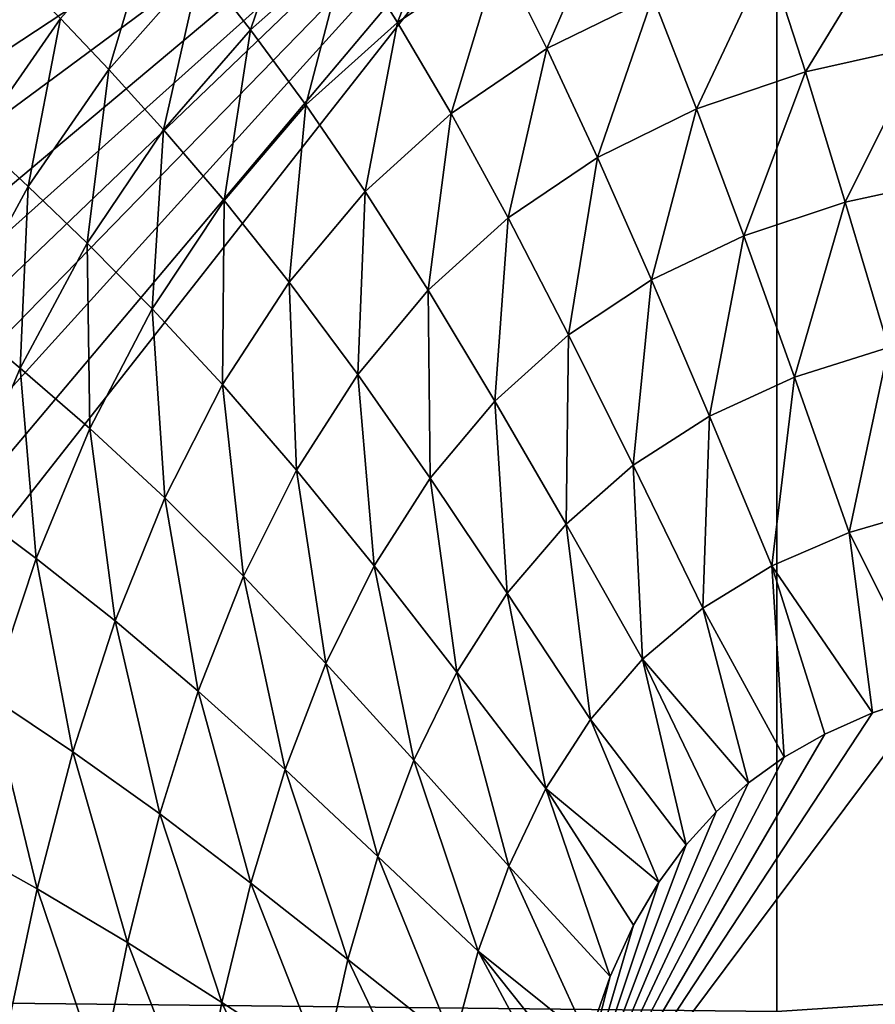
# Model space of a CAD drawing. Header units: metres. Extents: x -59 to 113, y -107 to 107.
# Tile 124 of 192: x -19.61 to -12.81, y 91.66 to 99.5. Entities that reach past the tile are written whole.
import ezdxf

# ---------------------------------------------------------------- set-up
doc = ezdxf.new("R2010")
doc.units = ezdxf.units.M
doc.layers.add('solid_20_382_333_XXX', color=7, linetype='CONTINUOUS')

msp = doc.modelspace()

# ---------------------------------------------------------------- linework, layer by layer
at = {"layer": 'solid_20_382_333_XXX'}
for points in [[(-4.687139, 92.191849, -22.700602), (-4.717104, 103.393478, -22.535812), (-13.591281, 103.288071, -22.652533)], [(-13.591281, 103.288071, -22.652533), (-22.635462, 92.558655, -22.892431), (-22.691214, 91.705841, -22.899508)], [(-13.589949, 91.607239, -22.789684), (-13.591281, 103.288071, -22.652533), (-22.691214, 91.705841, -22.899508)], [(-13.591281, 103.288071, -22.652533), (-22.565376, 93.388359, -22.885187), (-22.635462, 92.558655, -22.892431)], [(-13.591281, 103.288071, -22.652533), (-22.484797, 94.153534, -22.878147), (-22.565376, 93.388359, -22.885187)], [(-13.591281, 103.288071, -22.652533), (-22.394468, 94.852707, -22.871351), (-22.484797, 94.153534, -22.878147)], [(-13.591281, 103.288071, -22.652533), (-22.295029, 95.492615, -22.864779), (-22.394468, 94.852707, -22.871351)], [(-13.591281, 103.288071, -22.652533), (-22.187704, 96.079239, -22.858416), (-22.295029, 95.492615, -22.864779)], [(-13.591281, 103.288071, -22.652533), (-21.953802, 97.102928, -22.846357), (-22.187704, 96.079239, -22.858416)], [(-13.591281, 103.288071, -22.652533), (-21.70406, 97.9496, -22.835253), (-21.953802, 97.102928, -22.846357)], [(-13.591281, 103.288071, -22.652533), (-21.446184, 98.650421, -22.82505), (-21.70406, 97.9496, -22.835253)], [(-13.591281, 103.288071, -22.652533), (-21.182085, 99.237198, -22.815582), (-21.446184, 98.650421, -22.82505)], [(-13.591281, 103.288071, -22.652533), (-20.908775, 99.741959, -22.806566), (-21.182085, 99.237198, -22.815582)], [(-4.687139, 92.191849, -22.700602), (-13.591281, 103.288071, -22.652533), (-13.589949, 91.607239, -22.789684)], [(-16.608263, 99.473976, -56.50135), (-17.003609, 100.100662, -55.7215), (-16.145237, 100.672852, -55.670689)], [(-15.796488, 100.021362, -56.451885), (-16.608263, 99.473976, -56.50135), (-16.145237, 100.672852, -55.670689)], [(-17.777914, 99.414886, -55.77623), (-18.177052, 99.923645, -54.839355), (-17.363424, 100.633087, -54.786247)], [(-17.003609, 100.100662, -55.7215), (-17.777914, 99.414886, -55.77623), (-17.363424, 100.633087, -54.786247)], [(-15.419798, 99.265205, -57.095226), (-15.796488, 100.021362, -56.451885), (-14.903864, 100.462135, -56.407825)], [(-14.578358, 99.681114, -57.054668), (-15.419798, 99.265205, -57.095226), (-14.903864, 100.462135, -56.407825)], [(-18.904285, 99.099922, -54.894161), (-19.288439, 99.504387, -53.780453), (-18.531755, 100.349846, -53.730007)], [(-18.177052, 99.923645, -54.839355), (-18.904285, 99.099922, -54.894161), (-18.531755, 100.349846, -53.730007)], [(-13.363939, 99.081116, -57.551563), (-13.658798, 99.999016, -57.020435), (-12.664966, 100.226105, -56.993401)], [(-12.426525, 99.291397, -57.528061), (-13.363939, 99.081116, -57.551563), (-12.664966, 100.226105, -56.993401)], [(-17.338116, 98.817963, -56.554585), (-17.777914, 99.414886, -55.77623), (-17.003609, 100.100662, -55.7215)], [(-16.608263, 99.473976, -56.50135), (-17.338116, 98.817963, -56.554585), (-17.003609, 100.100662, -55.7215)], [(-16.182089, 98.748459, -57.140621), (-16.608263, 99.473976, -56.50135), (-15.796488, 100.021362, -56.451885)], [(-15.419798, 99.265205, -57.095226), (-16.182089, 98.748459, -57.140621), (-15.796488, 100.021362, -56.451885)], [(-14.228747, 98.786537, -57.581242), (-14.578358, 99.681114, -57.054668), (-13.658798, 99.999016, -57.020435)], [(-13.363939, 99.081116, -57.551563), (-14.228747, 98.786537, -57.581242), (-13.658798, 99.999016, -57.020435)], [(-18.468943, 98.619011, -55.832836), (-18.904285, 99.099922, -54.894161), (-18.177052, 99.923645, -54.839355)], [(-17.777914, 99.414886, -55.77623), (-18.468943, 98.619011, -55.832836), (-18.177052, 99.923645, -54.839355)], [(-19.288439, 99.504387, -53.780453), (-19.956129, 98.547653, -53.830254), (-19.61883, 99.837219, -52.484161)], [(-15.017364, 98.400734, -57.61628), (-15.419798, 99.265205, -57.095226), (-14.578358, 99.681114, -57.054668)], [(-14.228747, 98.786537, -57.581242), (-15.017364, 98.400734, -57.61628), (-14.578358, 99.681114, -57.054668)], [(-19.546478, 98.168465, -54.948463), (-19.956129, 98.547653, -53.830254), (-19.288439, 99.504387, -53.780453)], [(-18.904285, 99.099922, -54.894161), (-19.546478, 98.168465, -54.948463), (-19.288439, 99.504387, -53.780453)], [(-16.864624, 98.128777, -57.189323), (-17.338116, 98.817963, -56.554585), (-16.608263, 99.473976, -56.50135)], [(-16.182089, 98.748459, -57.140621), (-16.864624, 98.128777, -57.189323), (-16.608263, 99.473976, -56.50135)], [(-17.987522, 98.05661, -56.609642), (-18.468943, 98.619011, -55.832836), (-17.777914, 99.414886, -55.77623)], [(-17.338116, 98.817963, -56.554585), (-17.987522, 98.05661, -56.609642), (-17.777914, 99.414886, -55.77623)], [(-15.729066, 97.920723, -57.655365), (-16.182089, 98.748459, -57.140621), (-15.419798, 99.265205, -57.095226)], [(-15.017364, 98.400734, -57.61628), (-15.729066, 97.920723, -57.655365), (-15.419798, 99.265205, -57.095226)], [(-13.046006, 98.043831, -57.979233), (-13.363939, 99.081116, -57.551563), (-12.426525, 99.291397, -57.528061)], [(-12.168203, 98.234009, -57.960423), (-13.046006, 98.043831, -57.979233), (-12.426525, 99.291397, -57.528061)], [(-19.078751, 97.719391, -55.889084), (-19.546478, 98.168465, -54.948463), (-18.904285, 99.099922, -54.894161)], [(-18.468943, 98.619011, -55.832836), (-19.078751, 97.719391, -55.889084), (-18.904285, 99.099922, -54.894161)], [(-13.853733, 97.776825, -58.002995), (-14.228747, 98.786537, -57.581242), (-13.363939, 99.081116, -57.551563)], [(-13.046006, 98.043831, -57.979233), (-13.853733, 97.776825, -58.002995), (-13.363939, 99.081116, -57.551563)], [(-17.469433, 97.409081, -57.239601), (-17.987522, 98.05661, -56.609642), (-17.338116, 98.817963, -56.554585)], [(-16.864624, 98.128777, -57.189323), (-17.469433, 97.409081, -57.239601), (-17.338116, 98.817963, -56.554585)], [(-14.588013, 97.426315, -58.031067), (-15.017364, 98.400734, -57.61628), (-14.228747, 98.786537, -57.581242)], [(-13.853733, 97.776825, -58.002995), (-14.588013, 97.426315, -58.031067), (-14.228747, 98.786537, -57.581242)], [(-16.363562, 97.344238, -57.697147), (-16.864624, 98.128777, -57.189323), (-16.182089, 98.748459, -57.140621)], [(-15.729066, 97.920723, -57.655365), (-16.363562, 97.344238, -57.697147), (-16.182089, 98.748459, -57.140621)], [(-18.559261, 97.195923, -56.664413), (-19.078751, 97.719391, -55.889084), (-18.468943, 98.619011, -55.832836)], [(-17.987522, 98.05661, -56.609642), (-18.559261, 97.195923, -56.664413), (-18.468943, 98.619011, -55.832836)], [(-19.546478, 98.168465, -54.948463), (-20.105497, 97.137192, -55.000088), (-19.956129, 98.547653, -53.830254)], [(-15.24829, 96.989098, -58.062412), (-15.729066, 97.920723, -57.655365), (-15.017364, 98.400734, -57.61628)], [(-14.588013, 97.426315, -58.031067), (-15.24829, 96.989098, -58.062412), (-15.017364, 98.400734, -57.61628)], [(-12.702623, 96.888123, -58.318584), (-13.046006, 98.043831, -57.979233), (-12.168203, 98.234009, -57.960423)], [(-19.609869, 96.723701, -55.942757), (-20.105497, 97.137192, -55.000088), (-19.546478, 98.168465, -54.948463)], [(-19.078751, 97.719391, -55.889084), (-19.609869, 96.723701, -55.942757), (-19.546478, 98.168465, -54.948463)], [(-17.999897, 96.594872, -57.289623), (-18.559261, 97.195923, -56.664413), (-17.987522, 98.05661, -56.609642)], [(-17.469433, 97.409081, -57.239601), (-17.999897, 96.594872, -57.289623), (-17.987522, 98.05661, -56.609642)], [(-16.923206, 96.673676, -57.740223), (-17.469433, 97.409081, -57.239601), (-16.864624, 98.128777, -57.189323)], [(-16.363562, 97.344238, -57.697147), (-16.923206, 96.673676, -57.740223), (-16.864624, 98.128777, -57.189323)], [(-13.449705, 96.652756, -58.335499), (-13.853733, 97.776825, -58.002995), (-13.046006, 98.043831, -57.979233)], [(-12.702623, 96.888123, -58.318584), (-13.449705, 96.652756, -58.335499), (-13.046006, 98.043831, -57.979233)], [(-15.83443, 96.462624, -58.095989), (-16.363562, 97.344238, -57.697147), (-15.729066, 97.920723, -57.655365)], [(-15.24829, 96.989098, -58.062412), (-15.83443, 96.462624, -58.095989), (-15.729066, 97.920723, -57.655365)], [(-14.126585, 96.3424, -58.355789), (-14.588013, 97.426315, -58.031067), (-13.853733, 97.776825, -58.002995)], [(-13.449705, 96.652756, -58.335499), (-14.126585, 96.3424, -58.355789), (-13.853733, 97.776825, -58.002995)], [(-19.056583, 96.243179, -56.716827), (-19.609869, 96.723701, -55.942757), (-19.078751, 97.719391, -55.889084)], [(-18.559261, 97.195923, -56.664413), (-19.056583, 96.243179, -56.716827), (-19.078751, 97.719391, -55.889084)], [(-14.732767, 95.953629, -58.378853), (-15.24829, 96.989098, -58.062412), (-14.588013, 97.426315, -58.031067)], [(-14.126585, 96.3424, -58.355789), (-14.732767, 95.953629, -58.378853), (-14.588013, 97.426315, -58.031067)], [(-17.411724, 95.913841, -57.783154), (-17.999897, 96.594872, -57.289623), (-17.469433, 97.409081, -57.239601)], [(-16.923206, 96.673676, -57.740223), (-17.411724, 95.913841, -57.783154), (-17.469433, 97.409081, -57.239601)], [(-16.348875, 95.848656, -58.130795), (-16.923206, 96.673676, -57.740223), (-16.363562, 97.344238, -57.697147)], [(-15.83443, 96.462624, -58.095989), (-16.348875, 95.848656, -58.130795), (-16.363562, 97.344238, -57.697147)], [(-18.459867, 95.692856, -57.337635), (-19.056583, 96.243179, -56.716827), (-18.559261, 97.195923, -56.664413)], [(-17.999897, 96.594872, -57.289623), (-18.459867, 95.692856, -57.337635), (-18.559261, 97.195923, -56.664413)], [(-19.609869, 96.723701, -55.942757), (-20.066679, 95.644875, -55.991714), (-20.105497, 97.137192, -55.000088)], [(-15.268153, 95.483597, -58.404091), (-15.83443, 96.462624, -58.095989), (-15.24829, 96.989098, -58.062412)], [(-14.732767, 95.953629, -58.378853), (-15.268153, 95.483597, -58.404091), (-15.24829, 96.989098, -58.062412)], [(-13.016136, 95.41642, -58.595112), (-13.449705, 96.652756, -58.335499), (-12.702623, 96.888123, -58.318584)], [(-12.334284, 95.616302, -58.585419), (-13.016136, 95.41642, -58.595112), (-12.702623, 96.888123, -58.318584)], [(-19.484543, 95.210686, -56.764988), (-20.066679, 95.644875, -55.991714), (-19.609869, 96.723701, -55.942757)], [(-19.056583, 96.243179, -56.716827), (-19.484543, 95.210686, -56.764988), (-19.609869, 96.723701, -55.942757)], [(-16.795391, 95.151154, -58.165855), (-17.411724, 95.913841, -57.783154), (-16.923206, 96.673676, -57.740223)], [(-16.348875, 95.848656, -58.130795), (-16.795391, 95.151154, -58.165855), (-16.923206, 96.673676, -57.740223)], [(-13.631146, 95.150887, -58.607445), (-14.126585, 96.3424, -58.355789), (-13.449705, 96.652756, -58.335499)], [(-13.016136, 95.41642, -58.595112), (-13.631146, 95.150887, -58.607445), (-13.449705, 96.652756, -58.335499)], [(-17.83329, 95.070709, -57.824627), (-18.459867, 95.692856, -57.337635), (-17.999897, 96.594872, -57.289623)], [(-17.411724, 95.913841, -57.783154), (-17.83329, 95.070709, -57.824627), (-17.999897, 96.594872, -57.289623)], [(-15.735117, 94.933342, -58.430965), (-16.348875, 95.848656, -58.130795), (-15.83443, 96.462624, -58.095989)], [(-15.268153, 95.483597, -58.404091), (-15.735117, 94.933342, -58.430965), (-15.83443, 96.462624, -58.095989)], [(-14.178838, 94.816055, -58.622398), (-14.732767, 95.953629, -58.378853), (-14.126585, 96.3424, -58.355789)], [(-13.631146, 95.150887, -58.607445), (-14.178838, 94.816055, -58.622398), (-14.126585, 96.3424, -58.355789)], [(-18.855001, 94.7146, -57.382202), (-19.484543, 95.210686, -56.764988), (-19.056583, 96.243179, -56.716827)], [(-18.459867, 95.692856, -57.337635), (-18.855001, 94.7146, -57.382202), (-19.056583, 96.243179, -56.716827)], [(-14.659114, 94.408775, -58.639946), (-15.268153, 95.483597, -58.404091), (-14.732767, 95.953629, -58.378853)], [(-14.178838, 94.816055, -58.622398), (-14.659114, 94.408775, -58.639946), (-14.732767, 95.953629, -58.378853)], [(-17.178181, 94.375221, -58.200325), (-17.83329, 95.070709, -57.824627), (-17.411724, 95.913841, -57.783154)], [(-16.795391, 95.151154, -58.165855), (-17.178181, 94.375221, -58.200325), (-17.411724, 95.913841, -57.783154)], [(-16.1373, 94.305908, -58.458981), (-16.795391, 95.151154, -58.165855), (-16.348875, 95.848656, -58.130795)], [(-15.735117, 94.933342, -58.430965), (-16.1373, 94.305908, -58.458981), (-16.348875, 95.848656, -58.130795)], [(-19.484543, 95.210686, -56.764988), (-19.848654, 94.112015, -56.807053), (-20.066679, 95.644875, -55.991714)], [(-18.193859, 94.154938, -57.863762), (-18.855001, 94.7146, -57.382202), (-18.459867, 95.692856, -57.337635)], [(-17.83329, 95.070709, -57.824627), (-18.193859, 94.154938, -57.863762), (-18.459867, 95.692856, -57.337635)], [(-12.372282, 94.133446, -58.797436), (-13.016136, 95.41642, -58.595112), (-12.334284, 95.616302, -58.585419)], [(-15.074248, 93.929306, -58.660046), (-15.735117, 94.933342, -58.430965), (-15.268153, 95.483597, -58.404091)], [(-14.659114, 94.408775, -58.639946), (-15.074248, 93.929306, -58.660046), (-15.268153, 95.483597, -58.404091)], [(-12.828787, 93.981956, -58.800869), (-13.631146, 95.150887, -58.607445), (-13.016136, 95.41642, -58.595112)], [(-12.372282, 94.133446, -58.797436), (-12.828787, 93.981956, -58.800869), (-13.016136, 95.41642, -58.595112)], [(-19.191406, 93.672859, -57.42197), (-19.848654, 94.112015, -56.807053), (-19.484543, 95.210686, -56.764988)], [(-18.855001, 94.7146, -57.382202), (-19.191406, 93.672859, -57.42197), (-19.484543, 95.210686, -56.764988)], [(-16.47876, 93.605408, -58.487732), (-17.178181, 94.375221, -58.200325), (-16.795391, 95.151154, -58.165855)], [(-16.1373, 94.305908, -58.458981), (-16.47876, 93.605408, -58.487732), (-16.795391, 95.151154, -58.165855)], [(-13.532474, 93.628952, -58.810547), (-14.178838, 94.816055, -58.622398), (-13.631146, 95.150887, -58.607445)], [(-13.209572, 93.813072, -58.805241), (-13.532474, 93.628952, -58.810547), (-13.631146, 95.150887, -58.607445)], [(-12.828787, 93.981956, -58.800869), (-13.209572, 93.813072, -58.805241), (-13.631146, 95.150887, -58.607445)], [(-17.50313, 93.530434, -58.233841), (-18.193859, 94.154938, -57.863762), (-17.83329, 95.070709, -57.824627)], [(-17.178181, 94.375221, -58.200325), (-17.50313, 93.530434, -58.233841), (-17.83329, 95.070709, -57.824627)], [(-15.427732, 93.379654, -58.68264), (-16.1373, 94.305908, -58.458981), (-15.735117, 94.933342, -58.430965)], [(-15.074248, 93.929306, -58.660046), (-15.427732, 93.379654, -58.68264), (-15.735117, 94.933342, -58.430965)], [(-13.815817, 93.42527, -58.816994), (-14.659114, 94.408775, -58.639946), (-14.178838, 94.816055, -58.622398)], [(-13.532474, 93.628952, -58.810547), (-13.815817, 93.42527, -58.816994), (-14.178838, 94.816055, -58.622398)], [(-18.499834, 93.178345, -57.899803), (-19.191406, 93.672859, -57.42197), (-18.855001, 94.7146, -57.382202)], [(-18.193859, 94.154938, -57.863762), (-18.499834, 93.178345, -57.899803), (-18.855001, 94.7146, -57.382202)], [(-16.765141, 92.840149, -58.517181), (-17.50313, 93.530434, -58.233841), (-17.178181, 94.375221, -58.200325)], [(-16.47876, 93.605408, -58.487732), (-16.765141, 92.840149, -58.517181), (-17.178181, 94.375221, -58.200325)], [(-14.311215, 92.932625, -58.834324), (-15.074248, 93.929306, -58.660046), (-14.659114, 94.408775, -58.639946)], [(-14.073133, 93.195099, -58.824844), (-14.311215, 92.932625, -58.834324), (-14.659114, 94.408775, -58.639946)], [(-13.815817, 93.42527, -58.816994), (-14.073133, 93.195099, -58.824844), (-14.659114, 94.408775, -58.639946)], [(-15.723448, 92.762817, -58.707699), (-16.47876, 93.605408, -58.487732), (-16.1373, 94.305908, -58.458981)], [(-15.427732, 93.379654, -58.68264), (-15.723448, 92.762817, -58.707699), (-16.1373, 94.305908, -58.458981)], [(-17.776548, 92.627487, -58.266182), (-18.499834, 93.178345, -57.899803), (-18.193859, 94.154938, -57.863762)], [(-17.50313, 93.530434, -58.233841), (-17.776548, 92.627487, -58.266182), (-18.193859, 94.154938, -57.863762)], [(-19.475567, 92.582375, -57.455708), (-20.154902, 92.962761, -56.841324), (-19.848654, 94.112015, -56.807053)], [(-19.191406, 93.672859, -57.42197), (-19.475567, 92.582375, -57.455708), (-19.848654, 94.112015, -56.807053)], [(-12.372282, 94.133446, -58.797436), (-15.368042, 90.118652, -58.961178), (-12.828787, 93.981956, -58.800869)], [(-11.896619, 90.112183, -59.170147), (-15.368042, 90.118652, -58.961178), (-12.372282, 94.133446, -58.797436)], [(-12.828787, 93.981956, -58.800869), (-15.368042, 90.118652, -58.961178), (-13.209572, 93.813072, -58.805241)], [(-14.529984, 92.634331, -58.845711), (-15.427732, 93.379654, -58.68264), (-15.074248, 93.929306, -58.660046)], [(-14.311215, 92.932625, -58.834324), (-14.529984, 92.634331, -58.845711), (-15.074248, 93.929306, -58.660046)], [(-13.209572, 93.813072, -58.805241), (-15.368042, 90.118652, -58.961178), (-13.532474, 93.628952, -58.810547)], [(-18.757915, 92.154671, -57.932087), (-19.475567, 92.582375, -57.455708), (-19.191406, 93.672859, -57.42197)], [(-18.499834, 93.178345, -57.899803), (-18.757915, 92.154671, -57.932087), (-19.191406, 93.672859, -57.42197)], [(-15.966811, 92.085686, -58.735245), (-16.765141, 92.840149, -58.517181), (-16.47876, 93.605408, -58.487732)], [(-15.723448, 92.762817, -58.707699), (-15.966811, 92.085686, -58.735245), (-16.47876, 93.605408, -58.487732)], [(-13.532474, 93.628952, -58.810547), (-15.368042, 90.118652, -58.961178), (-13.815817, 93.42527, -58.816994)], [(-17.002491, 92.019539, -58.547394), (-17.776548, 92.627487, -58.266182), (-17.50313, 93.530434, -58.233841)], [(-16.765141, 92.840149, -58.517181), (-17.002491, 92.019539, -58.547394), (-17.50313, 93.530434, -58.233841)], [(-14.917121, 91.885948, -58.876984), (-15.723448, 92.762817, -58.707699), (-15.427732, 93.379654, -58.68264)], [(-14.730334, 92.292519, -58.859547), (-14.917121, 91.885948, -58.876984), (-15.427732, 93.379654, -58.68264)], [(-14.529984, 92.634331, -58.845711), (-14.730334, 92.292519, -58.859547), (-15.427732, 93.379654, -58.68264)], [(-13.815817, 93.42527, -58.816994), (-15.368042, 90.118652, -58.961178), (-14.073133, 93.195099, -58.824844)], [(-18.005009, 91.678986, -58.297165), (-18.757915, 92.154671, -57.932087), (-18.499834, 93.178345, -57.899803)], [(-17.776548, 92.627487, -58.266182), (-18.005009, 91.678986, -58.297165), (-18.499834, 93.178345, -57.899803)], [(-14.073133, 93.195099, -58.824844), (-15.368042, 90.118652, -58.961178), (-14.311215, 92.932625, -58.834324)], [(-19.475567, 92.582375, -57.455708), (-19.714682, 91.46167, -57.482437), (-20.154902, 92.962761, -56.841324)], [(-14.311215, 92.932625, -58.834324), (-15.368042, 90.118652, -58.961178), (-14.529984, 92.634331, -58.845711)], [(-16.16362, 91.35611, -58.765312), (-17.002491, 92.019539, -58.547394), (-16.765141, 92.840149, -58.517181)], [(-15.966811, 92.085686, -58.735245), (-16.16362, 91.35611, -58.765312), (-16.765141, 92.840149, -58.517181)], [(-15.092628, 91.384384, -58.899693), (-15.966811, 92.085686, -58.735245), (-15.723448, 92.762817, -58.707699)], [(-14.917121, 91.885948, -58.876984), (-15.092628, 91.384384, -58.899693), (-15.723448, 92.762817, -58.707699)], [(-18.975386, 91.10141, -57.960136), (-19.714682, 91.46167, -57.482437), (-19.475567, 92.582375, -57.455708)], [(-18.757915, 92.154671, -57.932087), (-18.975386, 91.10141, -57.960136), (-19.475567, 92.582375, -57.455708)], [(-17.197107, 91.154846, -58.578419), (-18.005009, 91.678986, -58.297165), (-17.776548, 92.627487, -58.266182)], [(-17.002491, 92.019539, -58.547394), (-17.197107, 91.154846, -58.578419), (-17.776548, 92.627487, -58.266182)], [(-14.529984, 92.634331, -58.845711), (-15.368042, 90.118652, -58.961178), (-14.730334, 92.292519, -58.859547)], [(-14.730334, 92.292519, -58.859547), (-15.368042, 90.118652, -58.961178), (-14.917121, 91.885948, -58.876984)], [(-4.684649, 80.998047, -22.829979), (-4.687139, 92.191849, -22.700602), (-13.589949, 91.607239, -22.789684)], [(-18.195597, 90.701256, -58.32671), (-18.975386, 91.10141, -57.960136), (-18.757915, 92.154671, -57.932087)], [(-18.005009, 91.678986, -58.297165), (-18.195597, 90.701256, -58.32671), (-18.757915, 92.154671, -57.932087)], [(-15.252305, 90.759026, -58.92942), (-16.16362, 91.35611, -58.765312), (-15.966811, 92.085686, -58.735245)], [(-15.175065, 91.08847, -58.913578), (-15.252305, 90.759026, -58.92942), (-15.966811, 92.085686, -58.735245)], [(-15.092628, 91.384384, -58.899693), (-15.175065, 91.08847, -58.913578), (-15.966811, 92.085686, -58.735245)], [(-16.319902, 90.583855, -58.797848), (-17.197107, 91.154846, -58.578419), (-17.002491, 92.019539, -58.547394)], [(-16.16362, 91.35611, -58.765312), (-16.319902, 90.583855, -58.797848), (-17.002491, 92.019539, -58.547394)], [(-14.917121, 91.885948, -58.876984), (-15.368042, 90.118652, -58.961178), (-15.092628, 91.384384, -58.899693)], [(-13.589949, 91.607239, -22.789684), (-22.691214, 91.705841, -22.899508), (-22.733513, 90.862541, -22.906191)], [(-17.355762, 90.261032, -58.610268), (-18.195597, 90.701256, -58.32671), (-18.005009, 91.678986, -58.297165)], [(-17.197107, 91.154846, -58.578419), (-17.355762, 90.261032, -58.610268), (-18.005009, 91.678986, -58.297165)]]:
    msp.add_3dface(points, dxfattribs=at)

doc.saveas('drawing.dxf')
